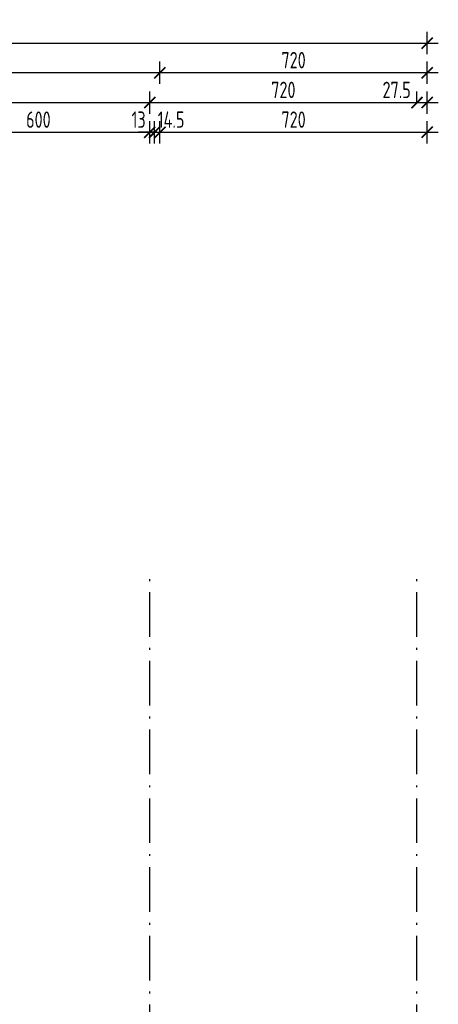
# Model space of a CAD drawing. Extents: x 153948 to 285449, y -89387 to -60195.
# Tile 88 of 100: x 259210 to 260338, y -74534 to -71884. Entities that reach past the tile are written whole.
import ezdxf

# ---------------------------------------------------------------- set-up
doc = ezdxf.new("R2010")
doc.units = 0
doc.header["$LTSCALE"] = 100
doc.header["$MEASUREMENT"] = 0
doc.header["$PDMODE"] = 1
doc.linetypes.add('ACAD_ISO10W100', pattern=[18.5, 12, -3, 0.5, -3])
doc.layers.get('0').update_dxf_attribs({"linetype": 'CONTINUOUS'})
doc.layers.get('DEFPOINTS').update_dxf_attribs({"linetype": 'CONTINUOUS'})
doc.layers.add('OSIE', color=8, linetype='ACAD_ISO10W100')
doc.layers.add('WYMIARY', color=1, linetype='CONTINUOUS')
doc.styles.add('STYLE2', font='isocp.shx', dxfattribs={"width": 0.8})
doc.dimstyles.new('KRESKI_100', dxfattribs={"dimscale": 20, "dimtxt": 2.2, "dimasz": 1.5, "dimexe": 1.5, "dimexo": 1.5, "dimgap": 0.6, "dimtad": 1, "dimdec": 1, "dimrnd": 0.5, "dimdsep": 46, "dimtxsty": 'STYLE2', "dimblk1": 'ARCHTICK', "dimblk2": 'ARCHTICK', "dimsah": 1, "dimcen": 2.5, "dimdle": 1.5, "dimclrd": 10, "dimclre": 10, "dimclrt": 15, "dimadec": 0, "dimazin": 0, "dimtfac": 1, "dimtdec": 1, "dimtmove": 1, "dimatfit": 3, "dimldrblk": 'ARCHTICK', "dimfxl": 1.5, "dimfxlon": 1, "dimtolj": 1, "dimtzin": 0, "dimarcsym": 0})

# ---------------------------------------------------------------- blocks, each defined once
blk = doc.blocks.new('_ARCHTICK')
at = {"color": 0, "linetype": 'ByBlock', "const_width": 0.15}
blk.add_lwpolyline([(-0.5, -0.5), (0.5, 0.5)], dxfattribs=at)
blk = doc.blocks.new('*D81')
at = {"layer": 'DEFPOINTS', "color": 0, "ltscale": 0.1, "transparency": 16777216}
for p in [(260307.9, -71947), (248692.9, -74816), (260307.9, -74816)]:
    blk.add_point(p, dxfattribs=at)
at = {"layer": 'WYMIARY', "color": 10, "lineweight": -2, "ltscale": 0.1, "transparency": 16777216}
for p, q in [((248692.9, -71977), (248692.9, -71917)), ((260307.9, -71977), (260307.9, -71917)), ((248662.9, -71947), (260337.9, -71947))]:
    blk.add_line(p, q, dxfattribs=at)
at = {"layer": 'WYMIARY', "color": 10, "lineweight": -2, "ltscale": 0.1, "transparency": 16777216, "xscale": 30, "yscale": 30, "zscale": 30, "rotation": 180}
blk.add_blockref('_ARCHTICK', (248692.9, -71947), dxfattribs=at)
at = {"layer": 'WYMIARY', "color": 10, "lineweight": -2, "ltscale": 0.1, "transparency": 16777216, "xscale": 30, "yscale": 30, "zscale": 30}
blk.add_blockref('_ARCHTICK', (260307.9, -71947), dxfattribs=at)
at = {"layer": 'WYMIARY', "color": 15, "ltscale": 0.1, "transparency": 16777216, "insert": (254500.4, -71913), "char_height": 44, "attachment_point": 5, "style": 'STYLE2'}
blk.add_mtext('\\A1;11615', dxfattribs=at)
blk = doc.blocks.new('*D82')
at = {"layer": 'DEFPOINTS', "color": 0, "ltscale": 0.1, "transparency": 16777216}
for p in [(259587.9, -72027), (259587.9, -72107), (260307.9, -74816)]:
    blk.add_point(p, dxfattribs=at)
at = {"layer": 'WYMIARY', "color": 10, "lineweight": -2, "ltscale": 0.1, "transparency": 16777216}
for p, q in [((259587.9, -72057), (259587.9, -71997)), ((260307.9, -72057), (260307.9, -71997)), ((260337.9, -72027), (259557.9, -72027))]:
    blk.add_line(p, q, dxfattribs=at)
at = {"layer": 'WYMIARY', "color": 10, "lineweight": -2, "ltscale": 0.1, "transparency": 16777216, "xscale": 30, "yscale": 30, "zscale": 30, "rotation": 180}
blk.add_blockref('_ARCHTICK', (259587.9, -72027), dxfattribs=at)
at = {"layer": 'WYMIARY', "color": 10, "lineweight": -2, "ltscale": 0.1, "transparency": 16777216, "xscale": 30, "yscale": 30, "zscale": 30}
blk.add_blockref('_ARCHTICK', (260307.9, -72027), dxfattribs=at)
at = {"layer": 'WYMIARY', "color": 15, "ltscale": 0.1, "transparency": 16777216, "insert": (259947.9, -71993), "char_height": 44, "attachment_point": 5, "style": 'STYLE2'}
blk.add_mtext('\\A1;720', dxfattribs=at)
blk = doc.blocks.new('*D83')
at = {"layer": 'DEFPOINTS', "color": 0, "ltscale": 0.1, "transparency": 16777216}
for p in [(254910.4, -72027), (254910.4, -72107), (259587.9, -72107)]:
    blk.add_point(p, dxfattribs=at)
at = {"layer": 'WYMIARY', "color": 10, "lineweight": -2, "ltscale": 0.1, "transparency": 16777216}
for p, q in [((254910.4, -72057), (254910.4, -71997)), ((259587.9, -72057), (259587.9, -71997)), ((259617.9, -72027), (254880.4, -72027))]:
    blk.add_line(p, q, dxfattribs=at)
at = {"layer": 'WYMIARY', "color": 10, "lineweight": -2, "ltscale": 0.1, "transparency": 16777216, "xscale": 30, "yscale": 30, "zscale": 30, "rotation": 180}
blk.add_blockref('_ARCHTICK', (254910.4, -72027), dxfattribs=at)
at = {"layer": 'WYMIARY', "color": 10, "lineweight": -2, "ltscale": 0.1, "transparency": 16777216, "xscale": 30, "yscale": 30, "zscale": 30}
blk.add_blockref('_ARCHTICK', (259587.9, -72027), dxfattribs=at)
at = {"layer": 'WYMIARY', "color": 15, "ltscale": 0.1, "transparency": 16777216, "insert": (257249.2, -71993), "char_height": 44, "attachment_point": 5, "style": 'STYLE2'}
blk.add_mtext('\\A1;4677.5', dxfattribs=at)
blk = doc.blocks.new('*D109')
at = {"layer": 'DEFPOINTS', "color": 0, "ltscale": 0.1, "transparency": 16777216}
for p in [(259560.4, -72107), (257760.4, -72187), (259560.4, -72187)]:
    blk.add_point(p, dxfattribs=at)
at = {"layer": 'WYMIARY', "color": 10, "lineweight": -2, "ltscale": 0.1, "transparency": 16777216}
for p, q in [((257760.4, -72137), (257760.4, -72077)), ((259560.4, -72137), (259560.4, -72077)), ((257730.4, -72107), (259590.4, -72107))]:
    blk.add_line(p, q, dxfattribs=at)
at = {"layer": 'WYMIARY', "color": 10, "lineweight": -2, "ltscale": 0.1, "transparency": 16777216, "xscale": 30, "yscale": 30, "zscale": 30, "rotation": 180}
blk.add_blockref('_ARCHTICK', (257760.4, -72107), dxfattribs=at)
at = {"layer": 'WYMIARY', "color": 10, "lineweight": -2, "ltscale": 0.1, "transparency": 16777216, "xscale": 30, "yscale": 30, "zscale": 30}
blk.add_blockref('_ARCHTICK', (259560.4, -72107), dxfattribs=at)
at = {"layer": 'WYMIARY', "color": 15, "ltscale": 0.1, "transparency": 16777216, "insert": (258660.4, -72073), "char_height": 44, "attachment_point": 5, "style": 'STYLE2'}
blk.add_mtext('\\A1;1800', dxfattribs=at)
blk = doc.blocks.new('*D110')
at = {"layer": 'DEFPOINTS', "color": 0, "ltscale": 0.1, "transparency": 16777216}
for p in [(260280.4, -72107), (260280.4, -72107), (259560.4, -72187)]:
    blk.add_point(p, dxfattribs=at)
at = {"layer": 'WYMIARY', "color": 10, "lineweight": -2, "ltscale": 0.1, "transparency": 16777216}
for p, q in [((259560.4, -72137), (259560.4, -72077)), ((260280.4, -72107), (260280.4, -72077)), ((259530.4, -72107), (260310.4, -72107))]:
    blk.add_line(p, q, dxfattribs=at)
at = {"layer": 'WYMIARY', "color": 10, "lineweight": -2, "ltscale": 0.1, "transparency": 16777216, "xscale": 30, "yscale": 30, "zscale": 30, "rotation": 180}
blk.add_blockref('_ARCHTICK', (259560.4, -72107), dxfattribs=at)
at = {"layer": 'WYMIARY', "color": 10, "lineweight": -2, "ltscale": 0.1, "transparency": 16777216, "xscale": 30, "yscale": 30, "zscale": 30}
blk.add_blockref('_ARCHTICK', (260280.4, -72107), dxfattribs=at)
at = {"layer": 'WYMIARY', "color": 15, "ltscale": 0.1, "transparency": 16777216, "insert": (259920.4, -72073), "char_height": 44, "attachment_point": 5, "style": 'STYLE2'}
blk.add_mtext('\\A1;720', dxfattribs=at)
blk = doc.blocks.new('*D111')
at = {"layer": 'DEFPOINTS', "color": 0, "ltscale": 0.1, "transparency": 16777216}
for p in [(260280.4, -72107), (260307.9, -72107), (260307.9, -74816)]:
    blk.add_point(p, dxfattribs=at)
at = {"layer": 'WYMIARY', "color": 10, "lineweight": -2, "ltscale": 0.1, "transparency": 16777216}
for p, q in [((260280.4, -72107), (260280.4, -72077)), ((260307.9, -72137), (260307.9, -72077)), ((260250.4, -72107), (260337.9, -72107))]:
    blk.add_line(p, q, dxfattribs=at)
at = {"layer": 'WYMIARY', "color": 10, "lineweight": -2, "ltscale": 0.1, "transparency": 16777216, "xscale": 30, "yscale": 30, "zscale": 30, "rotation": 180}
blk.add_blockref('_ARCHTICK', (260280.4, -72107), dxfattribs=at)
at = {"layer": 'WYMIARY', "color": 10, "lineweight": -2, "ltscale": 0.1, "transparency": 16777216, "xscale": 30, "yscale": 30, "zscale": 30}
blk.add_blockref('_ARCHTICK', (260307.9, -72107), dxfattribs=at)
at = {"layer": 'WYMIARY', "color": 15, "ltscale": 0.1, "transparency": 16777216, "insert": (260225.6, -72073), "char_height": 44, "attachment_point": 5, "style": 'STYLE2'}
blk.add_mtext('\\A1;27.5', dxfattribs=at)
blk = doc.blocks.new('*D132')
at = {"layer": 'DEFPOINTS', "color": 0, "ltscale": 0.1, "transparency": 16777216}
for p in [(259560.4, -72187), (259560.4, -72267), (258960.4, -74482.3)]:
    blk.add_point(p, dxfattribs=at)
at = {"layer": 'WYMIARY', "color": 10, "lineweight": -2, "ltscale": 0.1, "transparency": 16777216}
for p, q in [((258960.4, -72217), (258960.4, -72157)), ((259560.4, -72217), (259560.4, -72157)), ((258930.4, -72187), (259590.4, -72187))]:
    blk.add_line(p, q, dxfattribs=at)
at = {"layer": 'WYMIARY', "color": 10, "lineweight": -2, "ltscale": 0.1, "transparency": 16777216, "xscale": 30, "yscale": 30, "zscale": 30, "rotation": 180}
blk.add_blockref('_ARCHTICK', (258960.4, -72187), dxfattribs=at)
at = {"layer": 'WYMIARY', "color": 10, "lineweight": -2, "ltscale": 0.1, "transparency": 16777216, "xscale": 30, "yscale": 30, "zscale": 30}
blk.add_blockref('_ARCHTICK', (259560.4, -72187), dxfattribs=at)
at = {"layer": 'WYMIARY', "color": 15, "ltscale": 0.1, "transparency": 16777216, "insert": (259260.4, -72153), "char_height": 44, "attachment_point": 5, "style": 'STYLE2'}
blk.add_mtext('\\A1;600', dxfattribs=at)
blk = doc.blocks.new('*D133')
at = {"layer": 'DEFPOINTS', "color": 0, "ltscale": 0.1, "transparency": 16777216}
for p in [(259573.4, -72187), (259560.4, -72267), (259573.4, -72267)]:
    blk.add_point(p, dxfattribs=at)
at = {"layer": 'WYMIARY', "color": 10, "lineweight": -2, "ltscale": 0.1, "transparency": 16777216}
for p, q in [((259560.4, -72217), (259560.4, -72157)), ((259573.4, -72217), (259573.4, -72157)), ((259560.4, -72187), (259530.4, -72187)), ((259560.4, -72187), (259573.4, -72187)), ((259573.4, -72187), (259603.4, -72187))]:
    blk.add_line(p, q, dxfattribs=at)
at = {"layer": 'WYMIARY', "color": 10, "lineweight": -2, "ltscale": 0.1, "transparency": 16777216, "xscale": 30, "yscale": 30, "zscale": 30}
blk.add_blockref('_ARCHTICK', (259560.4, -72187), dxfattribs=at)
at = {"layer": 'WYMIARY', "color": 10, "lineweight": -2, "ltscale": 0.1, "transparency": 16777216, "xscale": 30, "yscale": 30, "zscale": 30, "rotation": 180}
blk.add_blockref('_ARCHTICK', (259573.4, -72187), dxfattribs=at)
at = {"layer": 'WYMIARY', "color": 15, "ltscale": 0.1, "transparency": 16777216, "insert": (259530.4, -72153), "char_height": 44, "attachment_point": 5, "style": 'STYLE2'}
blk.add_mtext('\\A1;13', dxfattribs=at)
blk = doc.blocks.new('*D134')
at = {"layer": 'DEFPOINTS', "color": 0, "ltscale": 0.1, "transparency": 16777216}
for p in [(259587.9, -72187), (259573.4, -72267), (259587.9, -72267)]:
    blk.add_point(p, dxfattribs=at)
at = {"layer": 'WYMIARY', "color": 10, "lineweight": -2, "ltscale": 0.1, "transparency": 16777216}
for p, q in [((259573.4, -72217), (259573.4, -72157)), ((259587.9, -72217), (259587.9, -72157)), ((259573.4, -72187), (259543.4, -72187)), ((259573.4, -72187), (259587.9, -72187)), ((259587.9, -72187), (259617.9, -72187))]:
    blk.add_line(p, q, dxfattribs=at)
at = {"layer": 'WYMIARY', "color": 10, "lineweight": -2, "ltscale": 0.1, "transparency": 16777216, "xscale": 30, "yscale": 30, "zscale": 30}
blk.add_blockref('_ARCHTICK', (259573.4, -72187), dxfattribs=at)
at = {"layer": 'WYMIARY', "color": 10, "lineweight": -2, "ltscale": 0.1, "transparency": 16777216, "xscale": 30, "yscale": 30, "zscale": 30, "rotation": 180}
blk.add_blockref('_ARCHTICK', (259587.9, -72187), dxfattribs=at)
at = {"layer": 'WYMIARY', "color": 15, "ltscale": 0.1, "transparency": 16777216, "insert": (259617.9, -72153), "char_height": 44, "attachment_point": 5, "style": 'STYLE2'}
blk.add_mtext('\\A1;14.5', dxfattribs=at)
blk = doc.blocks.new('*D135')
at = {"layer": 'DEFPOINTS', "color": 0, "ltscale": 0.1, "transparency": 16777216}
for p in [(260307.9, -72187), (259587.9, -74816), (260307.9, -74816)]:
    blk.add_point(p, dxfattribs=at)
at = {"layer": 'WYMIARY', "color": 10, "lineweight": -2, "ltscale": 0.1, "transparency": 16777216}
for p, q in [((259587.9, -72217), (259587.9, -72157)), ((260307.9, -72217), (260307.9, -72157)), ((259557.9, -72187), (260337.9, -72187))]:
    blk.add_line(p, q, dxfattribs=at)
at = {"layer": 'WYMIARY', "color": 10, "lineweight": -2, "ltscale": 0.1, "transparency": 16777216, "xscale": 30, "yscale": 30, "zscale": 30, "rotation": 180}
blk.add_blockref('_ARCHTICK', (259587.9, -72187), dxfattribs=at)
at = {"layer": 'WYMIARY', "color": 10, "lineweight": -2, "ltscale": 0.1, "transparency": 16777216, "xscale": 30, "yscale": 30, "zscale": 30}
blk.add_blockref('_ARCHTICK', (260307.9, -72187), dxfattribs=at)
at = {"layer": 'WYMIARY', "color": 15, "ltscale": 0.1, "transparency": 16777216, "insert": (259947.9, -72153), "char_height": 44, "attachment_point": 5, "style": 'STYLE2'}
blk.add_mtext('\\A1;720', dxfattribs=at)

msp = doc.modelspace()

# ---------------------------------------------------------------- linework, layer by layer
at = {"layer": 'OSIE', "ltscale": 0.1}
for p, q in [((259560.4, -86679.55), (259560.4, -73374.65)), ((260280.4, -86679.55), (260280.4, -73374.65))]:
    msp.add_line(p, q, dxfattribs=at)

# ---------------------------------------------------------------- dimensions: what is measured, and where the dimension line sits
at = {"layer": 'WYMIARY', "ltscale": 0.1}
for base, p1, p2, picture, middle in [((260307.9, -71946.96), (248692.9, -74816.05), (260307.9, -74816.05), '*D81', (254500.4, -71912.96)), ((254910.4, -72026.96), (259587.9, -72106.96), (254910.4, -72106.96), '*D83', (257249.15, -71992.96)), ((259587.9, -72026.96), (260307.9, -74816.05), (259587.9, -72106.96), '*D82', (259947.9, -71992.95)), ((259560.4, -72106.96), (257760.4, -72186.96), (259560.4, -72186.96), '*D109', (258660.4, -72072.96)), ((260280.4, -72106.96), (259560.4, -72186.96), (260280.4, -72106.96), '*D110', (259920.4, -72072.95)), ((259560.4, -72186.96), (258960.4, -74482.32), (259560.4, -72266.96), '*D132', (259260.4, -72152.96)), ((260307.9, -72186.96), (259587.9, -74816.05), (260307.9, -74816.05), '*D135', (259947.9, -72152.95))]:
    dim = msp.add_linear_dim(base=base, p1=p1, p2=p2, dimstyle='KRESKI_100', dxfattribs=at)
    dim.commit()
    dim.dimension.update_dxf_attribs({"geometry": picture, "text_midpoint": middle})
for base, p1, p2, picture, middle in [((260307.9, -72106.96), (260280.4, -72106.96), (260307.9, -74816.05), '*D111', (260225.61, -72106.96)), ((259573.4, -72186.96), (259560.4, -72266.96), (259573.4, -72266.96), '*D133', (259530.4, -72186.96)), ((259587.9, -72186.96), (259573.4, -72266.96), (259587.9, -72266.96), '*D134', (259617.9, -72186.96))]:
    dim = msp.add_linear_dim(base=base, p1=p1, p2=p2, dimstyle='KRESKI_100', dxfattribs=at)
    dim.commit()
    dim.dimension.update_dxf_attribs({"geometry": picture, "text_midpoint": middle, "dimtype": 160})

doc.saveas('drawing.dxf')
